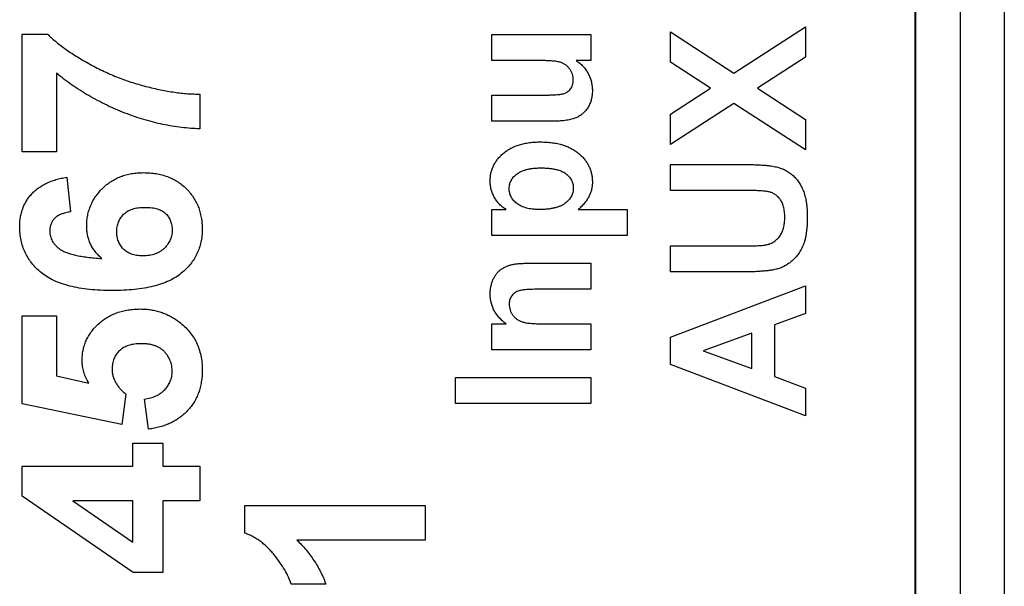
# Model space of a CAD drawing. Header units: millimetres. Extents: x 10 to 272, y 8 to 208.
# Tile 11 of 75: x 87.86 to 90.59, y 41.98 to 43.56. Entities that reach past the tile are written whole.
import ezdxf

# ---------------------------------------------------------------- set-up
doc = ezdxf.new("R2010")
doc.units = ezdxf.units.MM

msp = doc.modelspace()

# ---------------------------------------------------------------- linework, layer by layer
at = {"color": 7, "linetype": 'Continuous', "lineweight": 25}
for p, q in [((90.3436, 35.5375), (90.3436, 53.1723)), ((90.4662, 53.1723), (90.4662, 35.5375)), ((90.5887, 53.1723), (90.5887, 35.5375)), ((90.3412, 35.7069), (90.3412, 53.0029)), ((87.8636, 43.189), (87.8636, 43.5159)), ((87.8636, 43.5159), (87.9341, 43.5159)), ((89.1671, 43.5146), (89.4412, 43.5146)), ((89.1671, 43.4425), (89.1671, 43.5146)), ((89.4412, 43.5146), (89.4412, 43.4425)), ((89.6623, 43.4375), (89.6623, 43.5218)), ((89.6623, 43.5218), (89.8387, 43.4077)), ((89.8387, 43.4077), (90.0373, 43.5362)), ((90.0373, 43.5362), (90.0373, 43.452)), ((89.2832, 43.4425), (89.1671, 43.4425)), ((89.4412, 43.4425), (89.4008, 43.4425)), ((89.7736, 43.3656), (89.6623, 43.4375)), ((90.0373, 43.452), (89.9038, 43.3656)), ((87.9597, 43.407), (87.9597, 43.189)), ((89.6623, 43.2936), (89.7736, 43.3656)), ((89.9038, 43.3656), (90.0373, 43.2792)), ((88.3572, 43.3492), (88.3572, 43.2531)), ((89.1671, 43.2742), (89.1671, 43.3463)), ((89.1671, 43.3463), (89.2936, 43.3463)), ((89.8387, 43.3234), (89.6623, 43.2093)), ((90.0373, 43.1949), (89.8387, 43.3234)), ((89.3397, 43.2742), (89.1671, 43.2742)), ((89.6623, 43.2093), (89.6623, 43.2936)), ((90.0373, 43.2792), (90.0373, 43.1949)), ((87.9597, 43.189), (87.8636, 43.189)), ((89.6623, 43.154), (89.8585, 43.154)), ((89.6623, 43.0819), (89.6623, 43.154)), ((87.9877, 43.1185), (87.9982, 43.0223)), ((89.8702, 43.0819), (89.6623, 43.0819)), ((89.1671, 42.9569), (89.1671, 43.029)), ((89.1671, 43.029), (89.2067, 43.029)), ((89.4067, 43.029), (89.5421, 43.029)), ((89.5421, 43.029), (89.5421, 42.9569)), ((89.5421, 42.9569), (89.1671, 42.9569)), ((89.6623, 42.856), (89.6623, 42.9281)), ((89.6623, 42.9281), (89.8658, 42.9281)), ((89.2717, 42.88), (89.4412, 42.88)), ((89.4412, 42.88), (89.4412, 42.8079)), ((89.8616, 42.856), (89.6623, 42.856)), ((89.4412, 42.8079), (89.3006, 42.8079)), ((89.6623, 42.6751), (90.0373, 42.8175)), ((90.0373, 42.8175), (90.0373, 42.741)), ((87.8636, 42.4902), (87.8636, 42.7338)), ((87.8636, 42.7338), (87.9597, 42.7338)), ((87.9597, 42.7338), (87.9597, 42.5674)), ((90.0373, 42.741), (89.9508, 42.7094)), ((89.1671, 42.6396), (89.1671, 42.7117)), ((89.1671, 42.7117), (89.2067, 42.7117)), ((89.3164, 42.7117), (89.4412, 42.7117)), ((89.4412, 42.7117), (89.4412, 42.6396)), ((89.9508, 42.7094), (89.9508, 42.5655)), ((89.6623, 42.5987), (89.6623, 42.6751)), ((89.8883, 42.6865), (89.7537, 42.6372)), ((89.8883, 42.5881), (89.8883, 42.6865)), ((89.4412, 42.6396), (89.1671, 42.6396)), ((89.7537, 42.6372), (89.8883, 42.5881)), ((90.0373, 42.4569), (89.6623, 42.5987)), ((87.9597, 42.5674), (88.049, 42.5477)), ((89.0662, 42.4906), (89.0662, 42.5627)), ((89.0662, 42.5627), (89.4412, 42.5627)), ((89.4412, 42.5627), (89.4412, 42.4906)), ((89.9508, 42.5655), (90.0373, 42.5338)), ((90.0373, 42.5338), (90.0373, 42.4569)), ((88.1521, 42.5165), (88.1402, 42.4326)), ((88.2142, 42.4197), (88.2033, 42.5031)), ((88.1402, 42.4326), (87.8636, 42.4902)), ((89.4412, 42.4906), (89.0662, 42.4906)), ((88.1713, 42.3172), (88.1713, 42.3813)), ((88.1713, 42.3813), (88.2546, 42.3813)), ((88.2546, 42.3813), (88.2546, 42.3172)), ((87.8636, 42.2337), (87.8636, 42.3172)), ((87.8636, 42.3172), (88.1713, 42.3172)), ((88.2546, 42.3172), (88.3572, 42.3172)), ((88.3572, 42.3172), (88.3572, 42.221)), ((88.1716, 42.0223), (87.8636, 42.2337)), ((88.1713, 42.221), (88.0048, 42.221)), ((88.0048, 42.221), (88.1713, 42.1066)), ((88.1713, 42.1066), (88.1713, 42.221)), ((88.3572, 42.221), (88.2546, 42.221)), ((88.2546, 42.221), (88.2546, 42.0223)), ((88.4822, 42.1311), (88.4822, 42.2082)), ((88.4822, 42.2082), (88.9822, 42.2082)), ((88.9822, 42.2082), (88.9822, 42.112)), ((88.9822, 42.112), (88.6262, 42.112)), ((88.2546, 42.0223), (88.1716, 42.0223)), ((88.7065, 41.9902), (88.6104, 41.9902))]:
    msp.add_line(p, q, dxfattribs=at)
for points, knots in [([(87.9341, 43.5159), (87.9376, 43.5125), (87.9447, 43.5055), (87.9564, 43.4954), (87.969, 43.4852), (87.9829, 43.4751), (87.9977, 43.4647), (88.0137, 43.4546), (88.0307, 43.4442), (88.0548, 43.4304), (88.0863, 43.4141), (88.1254, 43.3969), (88.1657, 43.3823), (88.2001, 43.3723), (88.2276, 43.3655), (88.2477, 43.3611), (88.2673, 43.3574), (88.2864, 43.3543), (88.3049, 43.3521), (88.3228, 43.3503), (88.3402, 43.3494), (88.3516, 43.3493), (88.3572, 43.3492)], [0, 0, 0, 0, 0.031427, 0.064605, 0.099439, 0.136456, 0.175352, 0.216101, 0.258978, 0.304007, 0.395757, 0.487616, 0.579874, 0.672707, 0.718695, 0.763079, 0.805893, 0.847386, 0.8876, 0.926386, 0.963755, 1, 1, 1, 1]), ([(89.3931, 43.3883), (89.393, 43.391), (89.3927, 43.3965), (89.3908, 43.4046), (89.3875, 43.4121), (89.3831, 43.4191), (89.3776, 43.4252), (89.3715, 43.4305), (89.3648, 43.4346), (89.3585, 43.4373), (89.3526, 43.4388), (89.3467, 43.4397), (89.3395, 43.4407), (89.3309, 43.4413), (89.3209, 43.4419), (89.3096, 43.4422), (89.2969, 43.4425), (89.2879, 43.4425), (89.2832, 43.4425)], [0, 0, 0, 0, 0.060009, 0.11817, 0.176331, 0.235678, 0.29524, 0.352167, 0.408543, 0.464583, 0.498044, 0.540654, 0.592787, 0.654407, 0.726203, 0.807615, 0.898695, 1, 1, 1, 1]), ([(89.4008, 43.4425), (89.4043, 43.4401), (89.4111, 43.4354), (89.4201, 43.4267), (89.4279, 43.4169), (89.4344, 43.4062), (89.4396, 43.3948), (89.4433, 43.383), (89.4455, 43.3708), (89.4458, 43.3626), (89.446, 43.3585)], [0, 0, 0, 0, 0.126538, 0.251098, 0.375872, 0.502391, 0.628565, 0.752158, 0.875809, 1, 1, 1, 1]), ([(88.3572, 43.2531), (88.3487, 43.2534), (88.3315, 43.254), (88.3058, 43.2565), (88.28, 43.2603), (88.254, 43.265), (88.228, 43.2712), (88.2017, 43.2783), (88.1755, 43.2869), (88.1492, 43.2966), (88.1231, 43.3072), (88.0977, 43.3189), (88.0729, 43.3314), (88.0488, 43.3447), (88.0255, 43.359), (88.0029, 43.3741), (87.9808, 43.39), (87.9668, 43.4013), (87.9597, 43.407)], [0, 0, 0, 0, 0.058953, 0.118561, 0.178523, 0.239353, 0.301026, 0.363774, 0.427383, 0.492334, 0.557476, 0.62196, 0.685889, 0.749255, 0.812267, 0.875036, 0.937534, 1, 1, 1, 1]), ([(89.2936, 43.3463), (89.2982, 43.3464), (89.3069, 43.3464), (89.3193, 43.3465), (89.3303, 43.3468), (89.3399, 43.3472), (89.3481, 43.3477), (89.3549, 43.3483), (89.3603, 43.3491), (89.3656, 43.3501), (89.3708, 43.3521), (89.3765, 43.355), (89.3814, 43.3589), (89.3856, 43.3634), (89.3891, 43.3686), (89.3913, 43.3746), (89.3929, 43.3812), (89.393, 43.3858), (89.3931, 43.3883)], [0, 0, 0, 0, 0.112496, 0.213381, 0.303287, 0.380992, 0.44777, 0.503677, 0.547514, 0.580607, 0.63399, 0.685131, 0.734785, 0.784963, 0.835327, 0.887211, 0.941193, 1, 1, 1, 1]), ([(89.446, 43.3585), (89.4459, 43.3543), (89.4456, 43.3462), (89.4433, 43.3343), (89.4395, 43.323), (89.4343, 43.3125), (89.4276, 43.3031), (89.4197, 43.2948), (89.4104, 43.2882), (89.4018, 43.2838), (89.3943, 43.281), (89.388, 43.2792), (89.3812, 43.2776), (89.3739, 43.2764), (89.3661, 43.2754), (89.3578, 43.2748), (89.3489, 43.2743), (89.3428, 43.2742), (89.3397, 43.2742)], [0, 0, 0, 0, 0.080594, 0.158056, 0.233763, 0.309619, 0.384379, 0.456692, 0.5292, 0.603758, 0.64301, 0.684882, 0.72967, 0.777872, 0.828184, 0.882154, 0.939414, 1, 1, 1, 1]), ([(89.1623, 43.1092), (89.1625, 43.1128), (89.1627, 43.1201), (89.1645, 43.1307), (89.1673, 43.141), (89.1714, 43.1508), (89.1767, 43.1601), (89.1831, 43.169), (89.1907, 43.1775), (89.1994, 43.1855), (89.209, 43.1929), (89.2198, 43.1991), (89.2314, 43.2047), (89.2439, 43.2089), (89.2573, 43.2124), (89.2716, 43.2147), (89.2868, 43.2163), (89.2973, 43.2165), (89.3027, 43.2165)], [0, 0, 0, 0, 0.055567, 0.109859, 0.163156, 0.216652, 0.270766, 0.326032, 0.383091, 0.443064, 0.50463, 0.567328, 0.631589, 0.698413, 0.76828, 0.841502, 0.918642, 1, 1, 1, 1]), ([(89.3027, 43.2165), (89.3082, 43.2164), (89.3189, 43.2162), (89.3345, 43.2147), (89.3491, 43.2123), (89.3629, 43.2088), (89.3757, 43.2042), (89.3875, 43.1986), (89.3985, 43.192), (89.4083, 43.1845), (89.4172, 43.1762), (89.4249, 43.1675), (89.4314, 43.1583), (89.4367, 43.1487), (89.4408, 43.1386), (89.4439, 43.1281), (89.4456, 43.1172), (89.4459, 43.1098), (89.446, 43.106)], [0, 0, 0, 0, 0.08164, 0.158774, 0.231763, 0.301482, 0.368471, 0.432847, 0.495248, 0.556895, 0.616729, 0.674021, 0.729383, 0.783169, 0.836551, 0.890199, 0.944286, 1, 1, 1, 1]), ([(88.0431, 42.9835), (88.0432, 42.9885), (88.0435, 42.9984), (88.0455, 43.0128), (88.0491, 43.0267), (88.0539, 43.0401), (88.06, 43.053), (88.0677, 43.0653), (88.0767, 43.077), (88.0869, 43.088), (88.0982, 43.0981), (88.1104, 43.1071), (88.1236, 43.1145), (88.1374, 43.1208), (88.1521, 43.1254), (88.1675, 43.1288), (88.1837, 43.1309), (88.1948, 43.1311), (88.2005, 43.1313)], [0, 0, 0, 0, 0.061959, 0.122348, 0.181485, 0.240217, 0.299115, 0.358819, 0.419551, 0.48245, 0.54599, 0.608137, 0.670272, 0.733113, 0.796428, 0.861936, 0.929326, 1, 1, 1, 1]), ([(88.2005, 43.1313), (88.2065, 43.1311), (88.2183, 43.1309), (88.2355, 43.1289), (88.2517, 43.1254), (88.267, 43.1205), (88.2815, 43.1143), (88.2951, 43.1068), (88.3076, 43.0977), (88.3192, 43.0874), (88.3296, 43.076), (88.3388, 43.0638), (88.3464, 43.0507), (88.3528, 43.037), (88.3575, 43.0223), (88.3611, 43.0069), (88.3632, 42.9907), (88.3635, 42.9797), (88.3636, 42.974)], [0, 0, 0, 0, 0.070805, 0.138086, 0.203231, 0.265885, 0.327509, 0.387868, 0.448411, 0.509386, 0.57004, 0.629865, 0.688715, 0.747985, 0.808394, 0.870086, 0.933516, 1, 1, 1, 1]), ([(89.2152, 43.0875), (89.2153, 43.0895), (89.2155, 43.0934), (89.2164, 43.0991), (89.2182, 43.1046), (89.2205, 43.1098), (89.2237, 43.1148), (89.2274, 43.1195), (89.2318, 43.124), (89.2369, 43.1282), (89.2427, 43.132), (89.2493, 43.1353), (89.2565, 43.1382), (89.2645, 43.1405), (89.2732, 43.1422), (89.2826, 43.1435), (89.2927, 43.1443), (89.2997, 43.1444), (89.3033, 43.1444)], [0, 0, 0, 0, 0.05071, 0.100104, 0.148524, 0.196983, 0.246757, 0.298282, 0.351283, 0.407715, 0.466881, 0.528766, 0.594907, 0.665657, 0.740786, 0.8216, 0.907732, 1, 1, 1, 1]), ([(89.3033, 43.1444), (89.3071, 43.1444), (89.3145, 43.1443), (89.3253, 43.1436), (89.3352, 43.1423), (89.3442, 43.1406), (89.3524, 43.1383), (89.3598, 43.1357), (89.3664, 43.1324), (89.3721, 43.1287), (89.377, 43.1246), (89.3813, 43.1202), (89.385, 43.1156), (89.3879, 43.1107), (89.3903, 43.1056), (89.3919, 43.1002), (89.393, 43.0945), (89.3931, 43.0906), (89.3931, 43.0887)], [0, 0, 0, 0, 0.097563, 0.187729, 0.272029, 0.349422, 0.42103, 0.48716, 0.548062, 0.605685, 0.65921, 0.710719, 0.759885, 0.807898, 0.855234, 0.902316, 0.950529, 1, 1, 1, 1]), ([(89.8585, 43.154), (89.8639, 43.154), (89.8743, 43.154), (89.8892, 43.1537), (89.9029, 43.1531), (89.9155, 43.1526), (89.9267, 43.1517), (89.9367, 43.1507), (89.9455, 43.1494), (89.9555, 43.1476), (89.9667, 43.1445), (89.9791, 43.1395), (89.9904, 43.1332), (90.0006, 43.1255), (90.0098, 43.1165), (90.0178, 43.1061), (90.025, 43.0943), (90.0301, 43.0835), (90.0335, 43.0741), (90.0359, 43.0664), (90.0378, 43.0582), (90.0394, 43.0495), (90.0407, 43.0402), (90.0415, 43.0304), (90.0421, 43.0201), (90.0421, 43.013), (90.0421, 43.0094)], [0, 0, 0, 0, 0.058982, 0.113333, 0.163067, 0.208721, 0.249811, 0.286329, 0.318613, 0.346676, 0.397089, 0.445109, 0.491815, 0.537636, 0.583978, 0.631445, 0.68132, 0.733845, 0.76149, 0.790601, 0.821199, 0.85339, 0.887296, 0.923217, 0.960675, 1, 1, 1, 1]), ([(87.8572, 42.9812), (87.8573, 42.9857), (87.8574, 42.9946), (87.8591, 43.0075), (87.8617, 43.0198), (87.8653, 43.0316), (87.87, 43.0427), (87.8758, 43.0533), (87.8827, 43.0632), (87.8905, 43.0726), (87.8994, 43.0812), (87.9092, 43.089), (87.92, 43.096), (87.9317, 43.1023), (87.9443, 43.1076), (87.9579, 43.1121), (87.9725, 43.1158), (87.9825, 43.1176), (87.9877, 43.1185)], [0, 0, 0, 0, 0.0647517, 0.1265814, 0.1868397, 0.2455141, 0.3028497, 0.3603454, 0.417913, 0.4760919, 0.5350689, 0.5951038, 0.6563904, 0.7194343, 0.7849532, 0.8531608, 0.9248883, 1, 1, 1, 1]), ([(89.2067, 43.029), (89.2034, 43.0312), (89.1969, 43.0355), (89.1882, 43.0434), (89.1807, 43.0524), (89.1741, 43.0624), (89.1688, 43.0732), (89.1651, 43.0847), (89.1627, 43.0967), (89.1625, 43.105), (89.1623, 43.1092)], [0, 0, 0, 0, 0.122318, 0.243971, 0.365926, 0.49062, 0.616243, 0.741787, 0.868738, 1, 1, 1, 1]), ([(89.446, 43.106), (89.4459, 43.1025), (89.4458, 43.0955), (89.4439, 43.0853), (89.4413, 43.0755), (89.4372, 43.0661), (89.4319, 43.057), (89.425, 43.0477), (89.4165, 43.0383), (89.4101, 43.0322), (89.4067, 43.029)], [0, 0, 0, 0, 0.119466, 0.234541, 0.34708, 0.45852, 0.575257, 0.702649, 0.844308, 1, 1, 1, 1]), ([(89.2995, 43.029), (89.2961, 43.0291), (89.2896, 43.0291), (89.2801, 43.03), (89.2712, 43.0312), (89.263, 43.033), (89.2554, 43.0353), (89.2485, 43.0382), (89.2421, 43.0416), (89.2365, 43.0455), (89.2315, 43.0498), (89.2271, 43.0543), (89.2235, 43.0592), (89.2204, 43.0643), (89.2181, 43.0698), (89.2165, 43.0755), (89.2153, 43.0814), (89.2153, 43.0854), (89.2152, 43.0875)], [0, 0, 0, 0, 0.0881822, 0.1707783, 0.2486327, 0.3215191, 0.3898891, 0.454892, 0.517123, 0.5767217, 0.6336712, 0.6886392, 0.7408824, 0.7924023, 0.8435942, 0.8946359, 0.946387, 1, 1, 1, 1]), ([(89.3931, 43.0887), (89.393, 43.0866), (89.3929, 43.0826), (89.3918, 43.0767), (89.39, 43.071), (89.3875, 43.0655), (89.3842, 43.0603), (89.3803, 43.0554), (89.3756, 43.0507), (89.3702, 43.0462), (89.3641, 43.0421), (89.3572, 43.0386), (89.3495, 43.0356), (89.3409, 43.0333), (89.3317, 43.0313), (89.3216, 43.0299), (89.3108, 43.0292), (89.3034, 43.0291), (89.2995, 43.029)], [0, 0, 0, 0, 0.049167, 0.097775, 0.145483, 0.193468, 0.242725, 0.293156, 0.346707, 0.402636, 0.461615, 0.524206, 0.590584, 0.661737, 0.737903, 0.819216, 0.906668, 1, 1, 1, 1]), ([(89.9796, 43.0072), (89.9796, 43.01), (89.9795, 43.0152), (89.9789, 43.0229), (89.9779, 43.03), (89.9764, 43.0366), (89.9747, 43.0427), (89.9724, 43.0483), (89.9697, 43.0534), (89.9656, 43.0593), (89.9599, 43.0657), (89.952, 43.0718), (89.9434, 43.0762), (89.9355, 43.0783), (89.9286, 43.0794), (89.9226, 43.08), (89.9158, 43.0806), (89.9082, 43.0811), (89.8998, 43.0815), (89.8907, 43.0817), (89.8807, 43.0819), (89.8738, 43.0819), (89.8702, 43.0819)], [0, 0, 0, 0, 0.051844, 0.100939, 0.146542, 0.189742, 0.23028, 0.268596, 0.305093, 0.339964, 0.406555, 0.469136, 0.529867, 0.591102, 0.62463, 0.66326, 0.707095, 0.755676, 0.808993, 0.867552, 0.93138, 1, 1, 1, 1]), ([(87.9982, 43.0223), (87.9936, 43.0217), (87.9849, 43.0204), (87.9728, 43.0169), (87.9627, 43.0119), (87.9545, 43.0054), (87.9482, 42.9978), (87.9437, 42.9891), (87.941, 42.9793), (87.9407, 42.9725), (87.9405, 42.9689)], [0, 0, 0, 0, 0.16009, 0.301259, 0.428172, 0.544692, 0.656041, 0.765565, 0.878269, 1, 1, 1, 1]), ([(88.1264, 42.9673), (88.1266, 42.972), (88.1271, 42.981), (88.1306, 42.9941), (88.1369, 43.0057), (88.1437, 43.0144), (88.1505, 43.0204), (88.1563, 43.0244), (88.1629, 43.0277), (88.17, 43.0305), (88.178, 43.0326), (88.1865, 43.0341), (88.1957, 43.035), (88.2021, 43.0351), (88.2054, 43.0351)], [0, 0, 0, 0, 0.118369, 0.230135, 0.339433, 0.451662, 0.509367, 0.569143, 0.630235, 0.695778, 0.764311, 0.837541, 0.915968, 1, 1, 1, 1]), ([(88.2054, 43.0351), (88.2086, 43.0351), (88.2148, 43.0349), (88.2238, 43.0342), (88.232, 43.0328), (88.2396, 43.0308), (88.2465, 43.0283), (88.2527, 43.0252), (88.2581, 43.0215), (88.2644, 43.0159), (88.2708, 43.0079), (88.2762, 42.9969), (88.2797, 42.9849), (88.2801, 42.9765), (88.2803, 42.9721)], [0, 0, 0, 0, 0.08653, 0.167035, 0.241979, 0.311909, 0.37718, 0.43963, 0.498604, 0.55539, 0.664995, 0.772973, 0.88336, 1, 1, 1, 1]), ([(89.9286, 42.931), (89.9323, 42.932), (89.9396, 42.9339), (89.9496, 42.9393), (89.9584, 42.9463), (89.9647, 42.9535), (89.9691, 42.9601), (89.9718, 42.9656), (89.9743, 42.9715), (89.9762, 42.9778), (89.9778, 42.9845), (89.9788, 42.9917), (89.9795, 42.9993), (89.9796, 43.0046), (89.9796, 43.0072)], [0, 0, 0, 0, 0.1147434, 0.2259443, 0.3365526, 0.4515048, 0.5110795, 0.5725464, 0.6358665, 0.7019075, 0.7705864, 0.8434497, 0.9196062, 1, 1, 1, 1]), ([(90.0421, 43.0094), (90.0421, 43.0051), (90.042, 42.9967), (90.0415, 42.9845), (90.0405, 42.9732), (90.0392, 42.9626), (90.0375, 42.9529), (90.0354, 42.9439), (90.0328, 42.9357), (90.0291, 42.9261), (90.0234, 42.9153), (90.0159, 42.9035), (90.0074, 42.8932), (89.9979, 42.8844), (89.988, 42.8771), (89.9776, 42.8711), (89.9672, 42.8663), (89.9599, 42.8643), (89.9563, 42.8633)], [0, 0, 0, 0, 0.070538, 0.136643, 0.19843, 0.255974, 0.309795, 0.359633, 0.405792, 0.448643, 0.528319, 0.60374, 0.675825, 0.745624, 0.812974, 0.877093, 0.939514, 1, 1, 1, 1]), ([(88.1139, 42.8044), (88.1029, 42.8045), (88.0818, 42.8048), (88.0512, 42.8071), (88.023, 42.8108), (87.9972, 42.8162), (87.9737, 42.8231), (87.9525, 42.8314), (87.9337, 42.8414), (87.9174, 42.8531), (87.9032, 42.8659), (87.8909, 42.8796), (87.8805, 42.8943), (87.8719, 42.9098), (87.8653, 42.9264), (87.8606, 42.9439), (87.8576, 42.9623), (87.8573, 42.9748), (87.8572, 42.9812)], [0, 0, 0, 0, 0.0932312, 0.1801451, 0.26072, 0.335343, 0.4043937, 0.4686635, 0.5286711, 0.585124, 0.6390464, 0.6911743, 0.7417143, 0.7919466, 0.8420752, 0.8930162, 0.9456658, 1, 1, 1, 1]), ([(87.9405, 42.9689), (87.9406, 42.9665), (87.9407, 42.9617), (87.9422, 42.9547), (87.9444, 42.948), (87.9475, 42.9415), (87.9516, 42.9354), (87.9566, 42.9296), (87.9623, 42.9239), (87.9691, 42.9186), (87.9773, 42.9136), (87.9872, 42.9093), (87.999, 42.9054), (88.0127, 42.9021), (88.0281, 42.8991), (88.0454, 42.8966), (88.0645, 42.8946), (88.0779, 42.8937), (88.0849, 42.8932)], [0, 0, 0, 0, 0.040154, 0.079904, 0.118642, 0.15824, 0.198858, 0.241137, 0.285631, 0.332857, 0.385095, 0.444912, 0.513586, 0.591645, 0.679009, 0.775791, 0.882727, 1, 1, 1, 1]), ([(88.0849, 42.8932), (88.0816, 42.8963), (88.0751, 42.9023), (88.0665, 42.9123), (88.0592, 42.9228), (88.0532, 42.9338), (88.0488, 42.9456), (88.0454, 42.9577), (88.0435, 42.9705), (88.0432, 42.9791), (88.0431, 42.9835)], [0, 0, 0, 0, 0.132218, 0.259266, 0.382426, 0.503963, 0.625109, 0.747226, 0.871295, 1, 1, 1, 1]), ([(88.3636, 42.974), (88.3634, 42.968), (88.3631, 42.9561), (88.3603, 42.9386), (88.3557, 42.9221), (88.3492, 42.9064), (88.3411, 42.8914), (88.331, 42.8773), (88.319, 42.8641), (88.3053, 42.8516), (88.2895, 42.8403), (88.2712, 42.8306), (88.2506, 42.8225), (88.2277, 42.8158), (88.2025, 42.8106), (88.175, 42.807), (88.1452, 42.8047), (88.1246, 42.8045), (88.1139, 42.8044)], [0, 0, 0, 0, 0.053259, 0.104718, 0.154775, 0.20433, 0.253914, 0.304476, 0.356706, 0.410597, 0.467275, 0.527626, 0.592241, 0.661799, 0.737131, 0.818387, 0.905933, 1, 1, 1, 1]), ([(88.1983, 42.9005), (88.1955, 42.9006), (88.1899, 42.9007), (88.1817, 42.9016), (88.1742, 42.9031), (88.1671, 42.9052), (88.1606, 42.9079), (88.1548, 42.9113), (88.1494, 42.9152), (88.143, 42.9212), (88.1363, 42.9298), (88.1306, 42.9413), (88.127, 42.954), (88.1266, 42.9628), (88.1264, 42.9673)], [0, 0, 0, 0, 0.077775, 0.151435, 0.220564, 0.286616, 0.349398, 0.410943, 0.470417, 0.529884, 0.647045, 0.762242, 0.87758, 1, 1, 1, 1]), ([(88.2803, 42.9721), (88.28, 42.9675), (88.2796, 42.9585), (88.2753, 42.9454), (88.2684, 42.9331), (88.2607, 42.9238), (88.2534, 42.917), (88.2472, 42.9126), (88.2404, 42.9089), (88.2331, 42.9057), (88.2252, 42.9035), (88.2167, 42.9018), (88.2077, 42.9006), (88.2015, 42.9005), (88.1983, 42.9005)], [0, 0, 0, 0, 0.112376, 0.222683, 0.33645, 0.456828, 0.51913, 0.581665, 0.64462, 0.709856, 0.776745, 0.84724, 0.921819, 1, 1, 1, 1]), ([(89.8658, 42.9281), (89.8697, 42.9281), (89.8771, 42.9282), (89.8876, 42.9282), (89.897, 42.9284), (89.9054, 42.9288), (89.9127, 42.9291), (89.919, 42.9297), (89.9242, 42.9302), (89.9273, 42.9308), (89.9286, 42.931)], [0, 0, 0, 0, 0.183825, 0.350939, 0.501381, 0.63401, 0.751139, 0.850563, 0.933476, 1, 1, 1, 1]), ([(89.1623, 42.795), (89.1624, 42.7986), (89.1626, 42.8058), (89.1643, 42.8162), (89.167, 42.8261), (89.1708, 42.8354), (89.1753, 42.844), (89.1805, 42.8515), (89.1863, 42.858), (89.1928, 42.8633), (89.1998, 42.8676), (89.2071, 42.8714), (89.2149, 42.8743), (89.2235, 42.8765), (89.2331, 42.8781), (89.2444, 42.8793), (89.2574, 42.8799), (89.2668, 42.88), (89.2717, 42.88)], [0, 0, 0, 0, 0.067967, 0.133847, 0.197894, 0.261363, 0.322734, 0.379623, 0.433693, 0.485604, 0.536876, 0.588109, 0.640472, 0.694102, 0.753857, 0.824505, 0.906645, 1, 1, 1, 1]), ([(89.9563, 42.8633), (89.9535, 42.8627), (89.9475, 42.8614), (89.938, 42.86), (89.9276, 42.8587), (89.9162, 42.8578), (89.9039, 42.8569), (89.8907, 42.8563), (89.8764, 42.8561), (89.8666, 42.856), (89.8616, 42.856)], [0, 0, 0, 0, 0.091009, 0.191694, 0.301428, 0.421825, 0.551546, 0.69059, 0.840572, 1, 1, 1, 1]), ([(89.3006, 42.8079), (89.297, 42.8079), (89.2902, 42.8078), (89.2805, 42.8076), (89.2719, 42.8073), (89.2642, 42.8069), (89.2574, 42.8063), (89.2517, 42.8056), (89.2469, 42.8047), (89.2419, 42.8034), (89.2367, 42.8014), (89.2312, 42.7982), (89.2264, 42.7944), (89.2224, 42.7899), (89.2192, 42.7848), (89.2168, 42.7792), (89.2155, 42.7731), (89.2153, 42.7688), (89.2152, 42.7666)], [0, 0, 0, 0, 0.099068, 0.189089, 0.269367, 0.341346, 0.403687, 0.457856, 0.502598, 0.53864, 0.600699, 0.658851, 0.714963, 0.770814, 0.825981, 0.881954, 0.939161, 1, 1, 1, 1]), ([(89.2067, 42.7117), (89.2031, 42.7145), (89.1963, 42.7199), (89.1872, 42.729), (89.1795, 42.7387), (89.1732, 42.7489), (89.1683, 42.7597), (89.1649, 42.771), (89.1627, 42.7828), (89.1625, 42.7909), (89.1623, 42.795)], [0, 0, 0, 0, 0.137033, 0.266952, 0.392251, 0.513572, 0.632812, 0.752924, 0.87426, 1, 1, 1, 1]), ([(88.0303, 42.6094), (88.0304, 42.6144), (88.0307, 42.6241), (88.0328, 42.6383), (88.0363, 42.652), (88.0412, 42.6651), (88.0477, 42.6776), (88.0555, 42.6896), (88.0647, 42.7008), (88.0752, 42.7115), (88.0868, 42.7213), (88.0995, 42.7297), (88.1128, 42.737), (88.1271, 42.7429), (88.1423, 42.7474), (88.1582, 42.7508), (88.175, 42.7526), (88.1865, 42.7529), (88.1923, 42.7531)], [0, 0, 0, 0, 0.060901, 0.120302, 0.178015, 0.235506, 0.29362, 0.351928, 0.412228, 0.474265, 0.537423, 0.599745, 0.66233, 0.725963, 0.79077, 0.857969, 0.927523, 1, 1, 1, 1]), ([(88.1923, 42.7531), (88.1972, 42.7529), (88.207, 42.7527), (88.2214, 42.7511), (88.2354, 42.7482), (88.2491, 42.7445), (88.2622, 42.7394), (88.2751, 42.7333), (88.2875, 42.726), (88.2953, 42.7204), (88.2993, 42.7176)], [0, 0, 0, 0, 0.128441, 0.254929, 0.378716, 0.501994, 0.624407, 0.748194, 0.87262, 1, 1, 1, 1]), ([(89.2152, 42.7666), (89.2154, 42.7638), (89.2156, 42.7583), (89.2175, 42.7501), (89.2209, 42.7425), (89.2254, 42.7355), (89.231, 42.7292), (89.2375, 42.7239), (89.2449, 42.7197), (89.2518, 42.7171), (89.2581, 42.7155), (89.2637, 42.7145), (89.2703, 42.7137), (89.2778, 42.7129), (89.2862, 42.7125), (89.2954, 42.712), (89.3056, 42.7118), (89.3127, 42.7117), (89.3164, 42.7117)], [0, 0, 0, 0, 0.064526, 0.127069, 0.190336, 0.254377, 0.319047, 0.381919, 0.446738, 0.513078, 0.550406, 0.594221, 0.644581, 0.702295, 0.766166, 0.837459, 0.915005, 1, 1, 1, 1]), ([(88.2993, 42.7176), (88.3044, 42.7135), (88.3144, 42.7054), (88.3276, 42.6914), (88.3387, 42.6763), (88.3479, 42.66), (88.355, 42.6425), (88.36, 42.6238), (88.363, 42.604), (88.3634, 42.5904), (88.3636, 42.5834)], [0, 0, 0, 0, 0.127265, 0.250473, 0.370918, 0.490352, 0.612039, 0.736128, 0.86516, 1, 1, 1, 1]), ([(88.1944, 42.6569), (88.1911, 42.6569), (88.1848, 42.6568), (88.1756, 42.6558), (88.1671, 42.6544), (88.1592, 42.6521), (88.1518, 42.6495), (88.1452, 42.646), (88.1391, 42.6422), (88.1338, 42.6375), (88.1291, 42.6324), (88.1249, 42.6269), (88.1214, 42.6211), (88.1184, 42.6149), (88.1163, 42.6083), (88.1148, 42.6013), (88.1137, 42.594), (88.1136, 42.589), (88.1136, 42.5865)], [0, 0, 0, 0, 0.080764, 0.156089, 0.227188, 0.294739, 0.358853, 0.420009, 0.478956, 0.536764, 0.593893, 0.649743, 0.705545, 0.761182, 0.818489, 0.876654, 0.937348, 1, 1, 1, 1]), ([(88.2803, 42.5794), (88.2802, 42.5821), (88.2801, 42.5873), (88.2791, 42.595), (88.2774, 42.6024), (88.2751, 42.6095), (88.272, 42.6162), (88.2683, 42.6226), (88.264, 42.6287), (88.259, 42.6345), (88.2533, 42.6399), (88.2468, 42.6443), (88.2398, 42.6483), (88.232, 42.6515), (88.2235, 42.6539), (88.2144, 42.6557), (88.2046, 42.6566), (88.1979, 42.6568), (88.1944, 42.6569)], [0, 0, 0, 0, 0.061329, 0.120053, 0.178219, 0.234665, 0.290903, 0.347536, 0.404085, 0.462749, 0.522375, 0.582311, 0.643697, 0.707576, 0.774502, 0.845566, 0.920269, 1, 1, 1, 1]), ([(88.049, 42.5477), (88.0461, 42.5527), (88.0405, 42.5625), (88.0347, 42.578), (88.031, 42.5937), (88.0305, 42.6042), (88.0303, 42.6094)], [0, 0, 0, 0, 0.265013, 0.516088, 0.759917, 1, 1, 1, 1]), ([(88.1136, 42.5865), (88.1137, 42.5833), (88.1139, 42.5769), (88.1158, 42.5674), (88.1188, 42.5582), (88.1231, 42.5493), (88.1285, 42.5406), (88.1352, 42.5323), (88.1431, 42.5241), (88.149, 42.5191), (88.1521, 42.5165)], [0, 0, 0, 0, 0.1164609, 0.2323413, 0.3483545, 0.4675094, 0.5904609, 0.7188541, 0.8550053, 1, 1, 1, 1]), ([(88.2033, 42.5031), (88.209, 42.504), (88.2199, 42.5058), (88.2351, 42.5113), (88.2484, 42.519), (88.2597, 42.5288), (88.2689, 42.54), (88.2754, 42.5524), (88.2795, 42.5656), (88.28, 42.5748), (88.2803, 42.5794)], [0, 0, 0, 0, 0.1443561, 0.2779814, 0.4056762, 0.5317913, 0.6541208, 0.7695338, 0.8839695, 1, 1, 1, 1]), ([(88.3636, 42.5834), (88.3635, 42.5778), (88.3633, 42.5668), (88.3613, 42.5508), (88.3582, 42.5356), (88.3537, 42.5211), (88.348, 42.5074), (88.3411, 42.4945), (88.3328, 42.4824), (88.3233, 42.4712), (88.3127, 42.461), (88.3012, 42.4518), (88.2888, 42.4436), (88.2756, 42.4366), (88.2615, 42.4307), (88.2465, 42.4259), (88.2306, 42.422), (88.2197, 42.4205), (88.2142, 42.4197)], [0, 0, 0, 0, 0.068682, 0.134105, 0.197568, 0.258695, 0.318942, 0.378353, 0.437733, 0.497736, 0.558122, 0.617717, 0.677888, 0.738932, 0.801002, 0.864959, 0.931352, 1, 1, 1, 1]), ([(88.6104, 41.9902), (88.608, 41.9967), (88.603, 42.0101), (88.5923, 42.0298), (88.579, 42.0505), (88.5661, 42.0678), (88.5545, 42.0816), (88.5452, 42.0912), (88.5357, 42.1001), (88.5257, 42.108), (88.5154, 42.115), (88.5047, 42.1213), (88.4937, 42.1268), (88.486, 42.1296), (88.4822, 42.1311)], [0, 0, 0, 0, 0.104473, 0.218653, 0.342856, 0.479269, 0.549541, 0.617424, 0.683535, 0.748597, 0.812176, 0.874869, 0.937429, 1, 1, 1, 1]), ([(88.6262, 42.112), (88.6306, 42.1077), (88.6394, 42.099), (88.6517, 42.0852), (88.6631, 42.0708), (88.6735, 42.0558), (88.6832, 42.0403), (88.6919, 42.0242), (88.6999, 42.0076), (88.7043, 41.996), (88.7065, 41.9902)], [0, 0, 0, 0, 0.126571, 0.251425, 0.376425, 0.500093, 0.624181, 0.748133, 0.873869, 1, 1, 1, 1])]:
    msp.add_open_spline(points, degree=3, knots=knots, dxfattribs=at)

doc.saveas('drawing.dxf')
